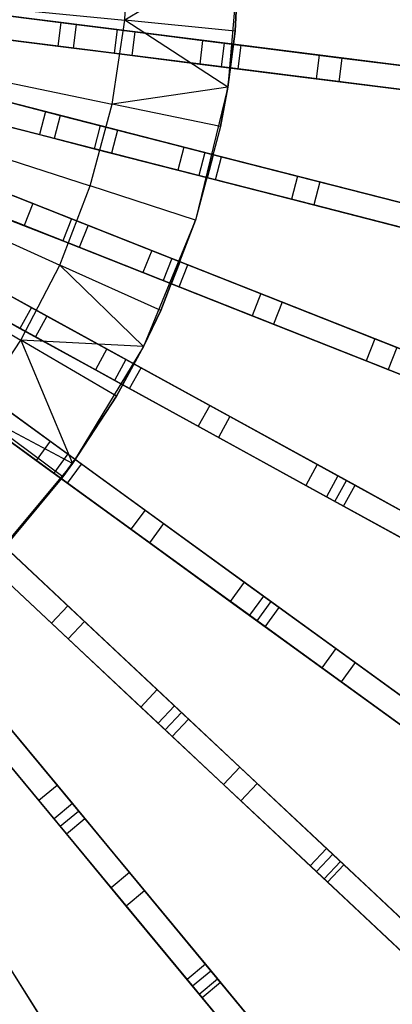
# Model space of a CAD drawing. Extents: x 0 to 27.3, y 0 to 27.3.
# Tile 81 of 117: x 19.3 to 22.4, y 4.7 to 13. Entities that reach past the tile are written whole.
import ezdxf

# ---------------------------------------------------------------- set-up
doc = ezdxf.new("R2010")
doc.units = 0
doc.header["$LTSCALE"] = 2.54
doc.layers.get('0').update_dxf_attribs({"color": 13, "linetype": 'CONTINUOUS'})

# ---------------------------------------------------------------- blocks, each defined once
blk = doc.blocks.new('SPUMPKIN_S_PM_STL_1')
at = {"color": 0}
for p, q in [((26.235, 13.133, 224.419), (26.2657, 13.8439, 224.419)), ((26.235, 13.133, 224.419), (26.2657, 13.8439, 224.419)), ((27.1943, 13.7154, 224.8963), (26.235, 13.133, 224.419)), ((27.1943, 13.7154, 224.8963), (26.235, 13.133, 224.419)), ((27.1943, 13.7154, 226.0963), (27.0978, 12.5712, 226.0963)), ((27.1943, 13.7154, 226.0963), (27.0978, 12.5712, 226.0963)), ((27.1943, 13.7154, 224.8963), (27.159, 13.0428, 224.8963)), ((27.159, 13.0428, 224.8963), (27.1943, 13.7154, 226.0963)), ((27.159, 13.0428, 224.8963), (27.1943, 13.7154, 226.0963)), ((27.1943, 13.7154, 224.8963), (27.159, 13.0428, 224.8963)), ((24.9519, 13.2081, 89.4156), (27.1423, 12.9314, 88.4743)), ((24.9519, 13.2081, 89.4156), (27.1423, 12.9314, 88.4743)), ((27.2099, 12.9228, 88.6638), (25.0069, 13.2011, 89.6082)), ((27.2099, 12.9228, 88.6638), (25.0069, 13.2011, 89.6082)), ((25.2325, 13.1726, 26.2975), (25.6979, 13.1138, 26.3921)), ((25.2325, 13.1726, 26.2975), (25.6979, 13.1138, 26.3921)), ((25.2521, 13.1702, 26.0984), (25.8249, 13.0978, 26.2218)), ((25.2521, 13.1702, 26.0984), (25.8249, 13.0978, 26.2218)), ((25.281, 13.2261, 224.0058), (26.235, 13.133, 224.419)), ((25.281, 13.2261, 224.0058), (26.235, 13.133, 224.419)), ((25.6979, 13.1138, 26.3921), (25.6729, 12.9154, 26.3921)), ((25.6979, 13.1138, 26.3921), (25.6729, 12.9154, 26.3921)), ((25.6979, 13.1138, 26.3921), (26.1693, 13.0543, 26.6194)), ((25.6979, 13.1138, 26.3921), (26.1693, 13.0543, 26.6194)), ((25.8249, 13.0978, 26.2218), (25.7999, 12.8994, 26.2218)), ((25.8249, 13.0978, 26.2218), (25.7999, 12.8994, 26.2218)), ((25.8249, 13.0978, 26.2218), (26.3176, 13.0356, 26.4849)), ((25.8249, 13.0978, 26.2218), (26.3176, 13.0356, 26.4849)), ((26.1276, 12.4295, 224.419), (26.235, 13.133, 224.419)), ((26.1276, 12.4295, 224.419), (26.235, 13.133, 224.419)), ((27.159, 13.0428, 224.8963), (26.235, 13.133, 224.419)), ((27.159, 13.0428, 224.8963), (26.235, 13.133, 224.419)), ((27.0978, 12.5712, 224.8963), (26.235, 13.133, 224.419)), ((27.0978, 12.5712, 224.8963), (26.235, 13.133, 224.419)), ((27.1172, 12.733, 88.4743), (24.9269, 13.0097, 89.4156)), ((27.1172, 12.733, 88.4743), (24.9269, 13.0097, 89.4156)), ((27.1849, 12.7244, 88.6638), (24.9818, 13.0027, 89.6082)), ((27.1849, 12.7244, 88.6638), (24.9818, 13.0027, 89.6082)), ((26.1693, 13.0543, 26.6194), (26.1443, 12.8559, 26.6194)), ((26.1693, 13.0543, 26.6194), (26.1443, 12.8559, 26.6194)), ((26.1693, 13.0543, 26.6194), (26.8872, 12.9636, 27.6341)), ((26.1693, 13.0543, 26.6194), (26.8872, 12.9636, 27.6341)), ((26.3176, 13.0356, 26.4849), (26.2925, 12.8371, 26.4849)), ((26.3176, 13.0356, 26.4849), (26.2925, 12.8371, 26.4849)), ((26.3176, 13.0356, 26.4849), (27.0687, 12.9407, 27.5513)), ((26.3176, 13.0356, 26.4849), (27.0687, 12.9407, 27.5513)), ((27.159, 13.0428, 224.8963), (27.0978, 12.5712, 224.8963)), ((27.0978, 12.5712, 226.0963), (27.159, 13.0428, 224.8963)), ((27.159, 13.0428, 224.8963), (27.0978, 12.5712, 224.8963)), ((27.0978, 12.5712, 226.0963), (27.159, 13.0428, 224.8963)), ((25.2074, 12.9742, 26.2975), (25.6729, 12.9154, 26.3921)), ((25.2074, 12.9742, 26.2975), (25.6729, 12.9154, 26.3921)), ((25.7999, 12.8994, 26.2218), (25.2271, 12.9717, 26.0984)), ((25.7999, 12.8994, 26.2218), (25.2271, 12.9717, 26.0984)), ((25.6729, 12.9154, 26.3921), (26.1443, 12.8559, 26.6194)), ((25.6729, 12.9154, 26.3921), (26.1443, 12.8559, 26.6194)), ((26.2925, 12.8371, 26.4849), (25.7999, 12.8994, 26.2218)), ((26.2925, 12.8371, 26.4849), (25.7999, 12.8994, 26.2218)), ((26.8872, 12.9636, 27.6341), (26.8622, 12.7652, 27.6341)), ((26.8872, 12.9636, 27.6341), (26.8622, 12.7652, 27.6341)), ((26.8872, 12.9636, 27.6341), (27.8638, 12.8402, 29.7898)), ((26.8872, 12.9636, 27.6341), (27.8638, 12.8402, 29.7898)), ((27.0687, 12.9407, 27.5513), (27.0436, 12.7423, 27.5513)), ((27.0687, 12.9407, 27.5513), (27.0436, 12.7423, 27.5513)), ((27.0687, 12.9407, 27.5513), (28.0557, 12.816, 29.7355)), ((27.0687, 12.9407, 27.5513), (28.0557, 12.816, 29.7355)), ((27.1172, 12.733, 88.4743), (27.1423, 12.9314, 88.4743)), ((27.1172, 12.733, 88.4743), (27.1423, 12.9314, 88.4743)), ((27.1423, 12.9314, 88.4743), (29.1602, 12.6765, 87.3088)), ((27.1423, 12.9314, 88.4743), (29.1602, 12.6765, 87.3088)), ((27.1849, 12.7244, 88.6638), (27.2099, 12.9228, 88.6638)), ((27.1849, 12.7244, 88.6638), (27.2099, 12.9228, 88.6638)), ((29.2419, 12.6661, 87.4939), (27.2099, 12.9228, 88.6638)), ((29.2419, 12.6661, 87.4939), (27.2099, 12.9228, 88.6638)), ((26.1443, 12.8559, 26.6194), (26.8622, 12.7652, 27.6341)), ((26.1443, 12.8559, 26.6194), (26.8622, 12.7652, 27.6341)), ((27.0436, 12.7423, 27.5513), (26.2925, 12.8371, 26.4849)), ((27.0436, 12.7423, 27.5513), (26.2925, 12.8371, 26.4849)), ((27.8638, 12.8402, 29.7898), (27.8388, 12.6418, 29.7898)), ((27.8638, 12.8402, 29.7898), (27.8388, 12.6418, 29.7898)), ((27.8638, 12.8402, 29.7898), (28.8852, 12.7112, 32.9326)), ((27.8638, 12.8402, 29.7898), (28.8852, 12.7112, 32.9326)), ((28.0557, 12.816, 29.7355), (28.0306, 12.6176, 29.7355)), ((28.0557, 12.816, 29.7355), (28.0306, 12.6176, 29.7355)), ((28.0557, 12.816, 29.7355), (29.0821, 12.6863, 32.9)), ((28.0557, 12.816, 29.7355), (29.0821, 12.6863, 32.9)), ((26.8622, 12.7652, 27.6341), (27.8388, 12.6418, 29.7898)), ((26.8622, 12.7652, 27.6341), (27.8388, 12.6418, 29.7898)), ((28.0306, 12.6176, 29.7355), (27.0436, 12.7423, 27.5513)), ((28.0306, 12.6176, 29.7355), (27.0436, 12.7423, 27.5513)), ((29.1351, 12.478, 87.3088), (27.1172, 12.733, 88.4743)), ((29.1351, 12.478, 87.3088), (27.1172, 12.733, 88.4743)), ((29.2169, 12.4677, 87.4939), (27.1849, 12.7244, 88.6638)), ((29.2169, 12.4677, 87.4939), (27.1849, 12.7244, 88.6638)), ((25.1892, 12.6253, 224.0058), (26.1276, 12.4295, 224.419)), ((25.1892, 12.6253, 224.0058), (26.1276, 12.4295, 224.419)), ((27.0978, 12.5712, 224.8963), (26.1276, 12.4295, 224.419)), ((27.0978, 12.5712, 224.8963), (26.1276, 12.4295, 224.419)), ((27.0978, 12.5712, 226.0963), (26.8278, 11.4551, 226.0963)), ((27.0978, 12.5712, 226.0963), (26.8278, 11.4551, 226.0963)), ((27.0978, 12.5712, 224.8963), (27.0364, 12.24, 224.8963)), ((27.0364, 12.24, 224.8963), (27.0978, 12.5712, 226.0963)), ((27.0364, 12.24, 224.8963), (27.0978, 12.5712, 226.0963)), ((27.0978, 12.5712, 224.8963), (27.0364, 12.24, 224.8963)), ((27.0978, 12.5712, 224.8963), (27.0978, 12.5712, 226.0963)), ((27.0978, 12.5712, 224.8963), (27.0978, 12.5712, 226.0963)), ((27.8388, 12.6418, 29.7898), (28.8601, 12.5128, 32.9326)), ((27.8388, 12.6418, 29.7898), (28.8601, 12.5128, 32.9326)), ((29.0571, 12.4879, 32.9), (28.0306, 12.6176, 29.7355)), ((29.0571, 12.4879, 32.9), (28.0306, 12.6176, 29.7355)), ((24.84, 12.5536, 89.4155), (26.9785, 12.0045, 88.4742)), ((24.84, 12.5536, 89.4155), (26.9785, 12.0045, 88.4742)), ((27.0445, 11.9875, 88.6637), (24.8937, 12.5398, 89.6082)), ((27.0445, 11.9875, 88.6637), (24.8937, 12.5398, 89.6082)), ((25.1138, 12.4833, 26.2975), (25.5675, 12.3668, 26.3919)), ((25.1138, 12.4833, 26.2975), (25.5675, 12.3668, 26.3919)), ((25.1329, 12.4783, 26.0984), (25.6916, 12.3349, 26.2216)), ((25.1329, 12.4783, 26.0984), (25.6916, 12.3349, 26.2216)), ((25.9448, 11.7419, 224.419), (26.1276, 12.4295, 224.419)), ((25.9448, 11.7419, 224.419), (26.1276, 12.4295, 224.419)), ((27.0364, 12.24, 224.8963), (26.1276, 12.4295, 224.419)), ((27.0364, 12.24, 224.8963), (26.1276, 12.4295, 224.419)), ((26.9288, 11.8108, 88.4742), (24.7903, 12.3598, 89.4155)), ((26.9288, 11.8108, 88.4742), (24.7903, 12.3598, 89.4155)), ((26.9948, 11.7938, 88.6637), (24.8439, 12.3461, 89.6082)), ((26.9948, 11.7938, 88.6637), (24.8439, 12.3461, 89.6082)), ((25.5675, 12.3668, 26.3919), (25.5177, 12.1731, 26.3919)), ((25.5675, 12.3668, 26.3919), (25.5177, 12.1731, 26.3919)), ((25.5675, 12.3668, 26.3919), (26.0281, 12.2485, 26.6191)), ((25.5675, 12.3668, 26.3919), (26.0281, 12.2485, 26.6191)), ((25.6916, 12.3349, 26.2216), (25.6419, 12.1412, 26.2216)), ((25.6916, 12.3349, 26.2216), (25.6419, 12.1412, 26.2216)), ((25.6916, 12.3349, 26.2216), (26.1728, 12.2114, 26.4845)), ((25.6916, 12.3349, 26.2216), (26.1728, 12.2114, 26.4845)), ((25.064, 12.2896, 26.2975), (25.5177, 12.1731, 26.3919)), ((25.064, 12.2896, 26.2975), (25.5177, 12.1731, 26.3919)), ((25.6419, 12.1412, 26.2216), (25.0832, 12.2846, 26.0984)), ((25.6419, 12.1412, 26.2216), (25.0832, 12.2846, 26.0984)), ((26.0281, 12.2485, 26.6191), (25.9784, 12.0548, 26.6191)), ((26.0281, 12.2485, 26.6191), (25.9784, 12.0548, 26.6191)), ((26.0281, 12.2485, 26.6191), (26.7288, 12.0686, 27.6333)), ((26.0281, 12.2485, 26.6191), (26.7288, 12.0686, 27.6333)), ((27.0364, 12.24, 224.8963), (26.8278, 11.4551, 224.8963)), ((27.0364, 12.24, 224.8963), (26.8278, 11.4551, 224.8963)), ((27.0364, 12.24, 224.8963), (26.8278, 11.4551, 226.0963)), ((27.0364, 12.24, 224.8963), (26.8278, 11.4551, 226.0963)), ((25.5177, 12.1731, 26.3919), (25.9784, 12.0548, 26.6191)), ((25.5177, 12.1731, 26.3919), (25.9784, 12.0548, 26.6191)), ((26.1728, 12.2114, 26.4845), (26.123, 12.0176, 26.4845)), ((26.1728, 12.2114, 26.4845), (26.123, 12.0176, 26.4845)), ((26.1728, 12.2114, 26.4845), (26.9059, 12.0231, 27.5505)), ((26.1728, 12.2114, 26.4845), (26.9059, 12.0231, 27.5505)), ((26.123, 12.0176, 26.4845), (25.6419, 12.1412, 26.2216)), ((26.123, 12.0176, 26.4845), (25.6419, 12.1412, 26.2216)), ((25.0331, 12.0379, 224.0058), (25.9448, 11.7419, 224.419)), ((25.0331, 12.0379, 224.0058), (25.9448, 11.7419, 224.419)), ((25.9784, 12.0548, 26.6191), (26.6791, 11.8749, 27.6333)), ((25.9784, 12.0548, 26.6191), (26.6791, 11.8749, 27.6333)), ((26.8562, 11.8294, 27.5505), (26.123, 12.0176, 26.4845)), ((26.8562, 11.8294, 27.5505), (26.123, 12.0176, 26.4845)), ((26.7288, 12.0686, 27.6333), (26.6791, 11.8749, 27.6333)), ((26.7288, 12.0686, 27.6333), (26.6791, 11.8749, 27.6333)), ((26.7288, 12.0686, 27.6333), (27.6823, 11.8238, 29.7887)), ((26.7288, 12.0686, 27.6333), (27.6823, 11.8238, 29.7887)), ((26.9059, 12.0231, 27.5505), (26.8562, 11.8294, 27.5505)), ((26.9059, 12.0231, 27.5505), (26.8562, 11.8294, 27.5505)), ((26.9059, 12.0231, 27.5505), (27.8696, 11.7757, 29.7343)), ((26.9059, 12.0231, 27.5505), (27.8696, 11.7757, 29.7343)), ((26.9288, 11.8108, 88.4742), (26.9785, 12.0045, 88.4742)), ((26.9288, 11.8108, 88.4742), (26.9785, 12.0045, 88.4742)), ((26.9785, 12.0045, 88.4742), (28.9486, 11.4986, 87.3086)), ((26.9785, 12.0045, 88.4742), (28.9486, 11.4986, 87.3086)), ((24.6469, 11.9182, 89.4155), (26.6998, 11.1054, 88.4741)), ((24.6469, 11.9182, 89.4155), (26.6998, 11.1054, 88.4741)), ((26.9948, 11.7938, 88.6637), (27.0445, 11.9875, 88.6637)), ((26.9948, 11.7938, 88.6637), (27.0445, 11.9875, 88.6637)), ((29.0284, 11.4782, 87.4937), (27.0445, 11.9875, 88.6637)), ((29.0284, 11.4782, 87.4937), (27.0445, 11.9875, 88.6637)), ((26.7632, 11.0803, 88.6636), (24.6984, 11.8978, 89.6081)), ((26.7632, 11.0803, 88.6636), (24.6984, 11.8978, 89.6081)), ((26.6791, 11.8749, 27.6333), (27.6325, 11.6301, 29.7887)), ((26.6791, 11.8749, 27.6333), (27.6325, 11.6301, 29.7887)), ((27.8198, 11.582, 29.7343), (26.8562, 11.8294, 27.5505)), ((27.8198, 11.582, 29.7343), (26.8562, 11.8294, 27.5505)), ((27.6823, 11.8238, 29.7887), (27.6325, 11.6301, 29.7887)), ((27.6823, 11.8238, 29.7887), (27.6325, 11.6301, 29.7887)), ((27.6823, 11.8238, 29.7887), (28.6795, 11.5678, 32.9312)), ((27.6823, 11.8238, 29.7887), (28.6795, 11.5678, 32.9312)), ((24.928, 11.8069, 26.0984), (25.4638, 11.5948, 26.2214)), ((24.928, 11.8069, 26.0984), (25.4638, 11.5948, 26.2214)), ((25.6887, 11.078, 224.419), (25.9448, 11.7419, 224.419)), ((25.6887, 11.078, 224.419), (25.9448, 11.7419, 224.419)), ((26.8278, 11.4551, 224.8963), (25.9448, 11.7419, 224.419)), ((26.8278, 11.4551, 224.8963), (25.9448, 11.7419, 224.419)), ((28.8989, 11.3049, 87.3086), (26.9288, 11.8108, 88.4742)), ((28.8989, 11.3049, 87.3086), (26.9288, 11.8108, 88.4742)), ((28.9787, 11.2844, 87.4937), (26.9948, 11.7938, 88.6637)), ((28.9787, 11.2844, 87.4937), (26.9948, 11.7938, 88.6637)), ((27.8696, 11.7757, 29.7343), (27.8198, 11.582, 29.7343)), ((27.8696, 11.7757, 29.7343), (27.8198, 11.582, 29.7343)), ((27.8696, 11.7757, 29.7343), (28.8717, 11.5184, 32.8986)), ((27.8696, 11.7757, 29.7343), (28.8717, 11.5184, 32.8986)), ((26.6262, 10.9194, 88.4741), (24.5733, 11.7323, 89.4155)), ((26.6262, 10.9194, 88.4741), (24.5733, 11.7323, 89.4155)), ((26.6896, 10.8944, 88.6636), (24.6248, 11.7119, 89.6081)), ((26.6896, 10.8944, 88.6636), (24.6248, 11.7119, 89.6081)), ((25.3902, 11.4088, 26.2214), (24.8544, 11.621, 26.0984)), ((25.3902, 11.4088, 26.2214), (24.8544, 11.621, 26.0984)), ((25.3445, 11.642, 26.3917), (25.787, 11.4668, 26.6189)), ((25.3445, 11.642, 26.3917), (25.787, 11.4668, 26.6189)), ((25.4638, 11.5948, 26.2214), (25.3902, 11.4088, 26.2214)), ((25.4638, 11.5948, 26.2214), (25.3902, 11.4088, 26.2214)), ((25.4638, 11.5948, 26.2214), (25.9259, 11.4118, 26.4843)), ((25.4638, 11.5948, 26.2214), (25.9259, 11.4118, 26.4843)), ((27.6325, 11.6301, 29.7887), (28.6297, 11.374, 32.9312)), ((27.6325, 11.6301, 29.7887), (28.6297, 11.374, 32.9312)), ((28.822, 11.3247, 32.8986), (27.8198, 11.582, 29.7343)), ((28.822, 11.3247, 32.8986), (27.8198, 11.582, 29.7343)), ((24.8144, 11.4709, 224.0058), (25.6887, 11.078, 224.419)), ((24.8144, 11.4709, 224.0058), (25.6887, 11.078, 224.419)), ((25.2709, 11.456, 26.3917), (25.7134, 11.2808, 26.6189)), ((25.2709, 11.456, 26.3917), (25.7134, 11.2808, 26.6189)), ((25.787, 11.4668, 26.6189), (25.7134, 11.2808, 26.6189)), ((25.787, 11.4668, 26.6189), (25.7134, 11.2808, 26.6189)), ((25.787, 11.4668, 26.6189), (26.4596, 11.2005, 27.6326)), ((25.787, 11.4668, 26.6189), (26.4596, 11.2005, 27.6326)), ((25.9259, 11.4118, 26.4843), (25.8523, 11.2259, 26.4843)), ((25.9259, 11.4118, 26.4843), (25.8523, 11.2259, 26.4843)), ((25.9259, 11.4118, 26.4843), (26.6296, 11.1332, 27.5498)), ((25.9259, 11.4118, 26.4843), (26.6296, 11.1332, 27.5498)), ((26.8278, 11.4551, 226.0963), (26.3906, 10.3934, 226.0963)), ((26.8278, 11.4551, 226.0963), (26.3906, 10.3934, 226.0963)), ((26.8278, 11.4551, 224.8963), (26.5356, 10.6975, 224.8963)), ((26.5356, 10.6975, 224.8963), (26.8278, 11.4551, 226.0963)), ((26.8278, 11.4551, 224.8963), (26.5356, 10.6975, 224.8963)), ((26.5356, 10.6975, 224.8963), (26.8278, 11.4551, 226.0963)), ((26.8278, 11.4551, 224.8963), (26.8278, 11.4551, 226.0963)), ((26.8278, 11.4551, 224.8963), (26.8278, 11.4551, 226.0963)), ((25.8523, 11.2259, 26.4843), (25.3902, 11.4088, 26.2214)), ((25.8523, 11.2259, 26.4843), (25.3902, 11.4088, 26.2214)), ((24.3757, 11.3121, 89.4154), (26.3106, 10.2483, 88.474)), ((24.3757, 11.3121, 89.4154), (26.3106, 10.2483, 88.474)), ((26.3703, 10.2155, 88.6635), (24.4242, 11.2854, 89.6081)), ((26.3703, 10.2155, 88.6635), (24.4242, 11.2854, 89.6081)), ((25.7134, 11.2808, 26.6189), (26.3859, 11.0146, 27.6326)), ((25.7134, 11.2808, 26.6189), (26.3859, 11.0146, 27.6326)), ((26.556, 10.9473, 27.5498), (25.8523, 11.2259, 26.4843)), ((26.556, 10.9473, 27.5498), (25.8523, 11.2259, 26.4843)), ((26.4596, 11.2005, 27.6326), (26.3859, 11.0146, 27.6326)), ((26.4596, 11.2005, 27.6326), (26.3859, 11.0146, 27.6326)), ((26.4596, 11.2005, 27.6326), (27.3748, 10.8382, 29.7876)), ((26.4596, 11.2005, 27.6326), (27.3748, 10.8382, 29.7876)), ((26.2142, 10.0731, 88.474), (24.2793, 11.1368, 89.4154)), ((26.2142, 10.0731, 88.474), (24.2793, 11.1368, 89.4154)), ((26.274, 10.0402, 88.6635), (24.3279, 11.1101, 89.6081)), ((26.274, 10.0402, 88.6635), (24.3279, 11.1101, 89.6081)), ((26.6296, 11.1332, 27.5498), (26.556, 10.9473, 27.5498)), ((26.6296, 11.1332, 27.5498), (26.556, 10.9473, 27.5498)), ((26.6262, 10.9194, 88.4741), (26.6998, 11.1054, 88.4741)), ((26.6262, 10.9194, 88.4741), (26.6998, 11.1054, 88.4741)), ((26.6296, 11.1332, 27.5498), (27.5546, 10.767, 29.7332)), ((26.6296, 11.1332, 27.5498), (27.5546, 10.767, 29.7332)), ((26.6896, 10.8944, 88.6636), (26.7632, 11.0803, 88.6636)), ((26.6896, 10.8944, 88.6636), (26.7632, 11.0803, 88.6636)), ((26.6998, 11.1054, 88.4741), (28.5911, 10.3566, 87.3084)), ((26.6998, 11.1054, 88.4741), (28.5911, 10.3566, 87.3084)), ((28.6676, 10.3263, 87.4935), (26.7632, 11.0803, 88.6636)), ((28.6676, 10.3263, 87.4935), (26.7632, 11.0803, 88.6636)), ((25.3624, 10.4457, 224.419), (25.6887, 11.078, 224.419)), ((25.3624, 10.4457, 224.419), (25.6887, 11.078, 224.419)), ((26.5356, 10.6975, 224.8963), (25.6887, 11.078, 224.419)), ((26.5356, 10.6975, 224.8963), (25.6887, 11.078, 224.419)), ((26.3906, 10.3934, 224.8963), (25.6887, 11.078, 224.419)), ((26.3906, 10.3934, 224.8963), (25.6887, 11.078, 224.419)), ((26.3859, 11.0146, 27.6326), (27.3012, 10.6522, 29.7876)), ((26.3859, 11.0146, 27.6326), (27.3012, 10.6522, 29.7876)), ((24.5356, 10.9308, 224.0058), (25.3624, 10.4457, 224.419)), ((24.5356, 10.9308, 224.0058), (25.3624, 10.4457, 224.419)), ((25.0327, 10.9509, 26.3916), (25.45, 10.7215, 26.6187)), ((25.0327, 10.9509, 26.3916), (25.45, 10.7215, 26.6187)), ((27.481, 10.581, 29.7332), (26.556, 10.9473, 27.5498)), ((27.481, 10.581, 29.7332), (26.556, 10.9473, 27.5498)), ((28.5174, 10.1707, 87.3084), (26.6262, 10.9194, 88.4741)), ((28.5174, 10.1707, 87.3084), (26.6262, 10.9194, 88.4741)), ((25.1451, 10.889, 26.2213), (25.5808, 10.6495, 26.484)), ((25.1451, 10.889, 26.2213), (25.5808, 10.6495, 26.484)), ((28.594, 10.1403, 87.4935), (26.6896, 10.8944, 88.6636)), ((28.594, 10.1403, 87.4935), (26.6896, 10.8944, 88.6636)), ((27.3748, 10.8382, 29.7876), (27.3012, 10.6522, 29.7876)), ((27.3748, 10.8382, 29.7876), (27.3012, 10.6522, 29.7876)), ((27.3748, 10.8382, 29.7876), (28.3321, 10.4591, 32.93)), ((27.3748, 10.8382, 29.7876), (28.3321, 10.4591, 32.93)), ((24.9363, 10.7756, 26.3916), (25.3536, 10.5462, 26.6187)), ((24.9363, 10.7756, 26.3916), (25.3536, 10.5462, 26.6187)), ((27.5546, 10.767, 29.7332), (27.481, 10.581, 29.7332)), ((27.5546, 10.767, 29.7332), (27.481, 10.581, 29.7332)), ((27.5546, 10.767, 29.7332), (28.5167, 10.3861, 32.8974)), ((27.5546, 10.767, 29.7332), (28.5167, 10.3861, 32.8974)), ((24.0306, 10.7447, 89.4154), (25.8169, 9.4468, 88.474)), ((24.0306, 10.7447, 89.4154), (25.8169, 9.4468, 88.474)), ((25.8721, 9.4068, 88.6635), (24.0754, 10.7121, 89.6081)), ((25.8721, 9.4068, 88.6635), (24.0754, 10.7121, 89.6081)), ((25.4844, 10.4743, 26.484), (25.0488, 10.7138, 26.2213)), ((25.4844, 10.4743, 26.484), (25.0488, 10.7138, 26.2213)), ((25.45, 10.7215, 26.6187), (25.3536, 10.5462, 26.6187)), ((25.45, 10.7215, 26.6187), (25.3536, 10.5462, 26.6187)), ((25.45, 10.7215, 26.6187), (26.0837, 10.3731, 27.632)), ((25.45, 10.7215, 26.6187), (26.0837, 10.3731, 27.632)), ((26.5356, 10.6975, 224.8963), (26.3906, 10.3934, 224.8963)), ((26.3906, 10.3934, 226.0963), (26.5356, 10.6975, 224.8963)), ((26.5356, 10.6975, 224.8963), (26.3906, 10.3934, 224.8963)), ((26.3906, 10.3934, 226.0963), (26.5356, 10.6975, 224.8963)), ((25.6994, 9.285, 88.474), (23.913, 10.5829, 89.4154)), ((25.6994, 9.285, 88.474), (23.913, 10.5829, 89.4154)), ((25.5808, 10.6495, 26.484), (25.4844, 10.4743, 26.484)), ((25.5808, 10.6495, 26.484), (25.4844, 10.4743, 26.484)), ((25.5808, 10.6495, 26.484), (26.244, 10.285, 27.5492)), ((25.5808, 10.6495, 26.484), (26.244, 10.285, 27.5492)), ((27.3012, 10.6522, 29.7876), (28.2585, 10.2732, 32.93)), ((27.3012, 10.6522, 29.7876), (28.2585, 10.2732, 32.93)), ((25.7545, 9.245, 88.6635), (23.9578, 10.5503, 89.6081)), ((25.7545, 9.245, 88.6635), (23.9578, 10.5503, 89.6081)), ((25.3536, 10.5462, 26.6187), (25.9874, 10.1978, 27.632)), ((25.3536, 10.5462, 26.6187), (25.9874, 10.1978, 27.632)), ((28.443, 10.2001, 32.8974), (27.481, 10.581, 29.7332)), ((28.443, 10.2001, 32.8974), (27.481, 10.581, 29.7332)), ((24.9696, 9.8524, 224.419), (25.3624, 10.4457, 224.419)), ((24.9696, 9.8524, 224.419), (25.3624, 10.4457, 224.419)), ((25.3624, 10.4457, 224.419), (25.7965, 9.4108, 224.8963)), ((26.3906, 10.3934, 224.8963), (25.3624, 10.4457, 224.419)), ((26.3906, 10.3934, 224.8963), (25.3624, 10.4457, 224.419)), ((26.1631, 9.9758, 224.8963), (25.3624, 10.4457, 224.419)), ((26.1631, 9.9758, 224.8963), (25.3624, 10.4457, 224.419)), ((25.3624, 10.4457, 224.419), (25.7965, 9.4108, 224.8963)), ((26.1476, 10.1097, 27.5492), (25.4844, 10.4743, 26.484)), ((26.1476, 10.1097, 27.5492), (25.4844, 10.4743, 26.484)), ((28.3321, 10.4591, 32.93), (28.2585, 10.2732, 32.93)), ((28.3321, 10.4591, 32.93), (28.2585, 10.2732, 32.93)), ((28.3321, 10.4591, 32.93), (29.2148, 10.1097, 36.943)), ((28.3321, 10.4591, 32.93), (29.2148, 10.1097, 36.943)), ((26.3906, 10.3934, 226.0963), (25.7965, 9.4108, 226.0963)), ((26.3906, 10.3934, 226.0963), (25.7965, 9.4108, 226.0963)), ((26.0837, 10.3731, 27.632), (25.9874, 10.1978, 27.632)), ((26.0837, 10.3731, 27.632), (25.9874, 10.1978, 27.632)), ((26.0837, 10.3731, 27.632), (26.9463, 9.8988, 29.7868)), ((26.0837, 10.3731, 27.632), (26.9463, 9.8988, 29.7868)), ((26.3906, 10.3934, 224.8963), (26.1631, 9.9758, 224.8963)), ((26.1631, 9.9758, 224.8963), (26.3906, 10.3934, 226.0963)), ((26.1631, 9.9758, 224.8963), (26.3906, 10.3934, 226.0963)), ((26.3906, 10.3934, 224.8963), (26.1631, 9.9758, 224.8963)), ((26.3906, 10.3934, 224.8963), (26.3906, 10.3934, 226.0963)), ((26.3906, 10.3934, 224.8963), (26.3906, 10.3934, 226.0963)), ((28.5167, 10.3861, 32.8974), (28.443, 10.2001, 32.8974)), ((28.5167, 10.3861, 32.8974), (28.443, 10.2001, 32.8974)), ((26.244, 10.285, 27.5492), (26.1476, 10.1097, 27.5492)), ((26.244, 10.285, 27.5492), (26.1476, 10.1097, 27.5492)), ((26.244, 10.285, 27.5492), (27.1158, 9.8057, 29.7324)), ((26.244, 10.285, 27.5492), (27.1158, 9.8057, 29.7324)), ((28.2585, 10.2732, 32.93), (29.1412, 9.9237, 36.943)), ((28.2585, 10.2732, 32.93), (29.1412, 9.9237, 36.943)), ((25.9874, 10.1978, 27.632), (26.85, 9.7236, 29.7868)), ((25.9874, 10.1978, 27.632), (26.85, 9.7236, 29.7868)), ((26.2142, 10.0731, 88.474), (26.3106, 10.2483, 88.474)), ((26.2142, 10.0731, 88.474), (26.3106, 10.2483, 88.474)), ((26.274, 10.0402, 88.6635), (26.3703, 10.2155, 88.6635)), ((26.274, 10.0402, 88.6635), (26.3703, 10.2155, 88.6635)), ((26.3106, 10.2483, 88.474), (28.0931, 9.2684, 87.3082)), ((26.3106, 10.2483, 88.474), (28.0931, 9.2684, 87.3082)), ((28.1653, 9.2287, 87.4934), (26.3703, 10.2155, 88.6635)), ((28.1653, 9.2287, 87.4934), (26.3703, 10.2155, 88.6635)), ((29.327, 9.8501, 36.9227), (28.443, 10.2001, 32.8974)), ((29.327, 9.8501, 36.9227), (28.443, 10.2001, 32.8974)), ((27.0194, 9.6304, 29.7324), (26.1476, 10.1097, 27.5492)), ((27.0194, 9.6304, 29.7324), (26.1476, 10.1097, 27.5492)), ((25.0222, 10.0242, 26.6186), (25.6072, 9.5992, 27.6317)), ((25.0222, 10.0242, 26.6186), (25.6072, 9.5992, 27.6317)), ((27.9968, 9.0931, 87.3082), (26.2142, 10.0731, 88.474)), ((27.9968, 9.0931, 87.3082), (26.2142, 10.0731, 88.474)), ((28.0689, 9.0534, 87.4934), (26.274, 10.0402, 88.6635)), ((28.0689, 9.0534, 87.4934), (26.274, 10.0402, 88.6635)), ((25.143, 9.9365, 26.4839), (25.7552, 9.4917, 27.5488)), ((25.143, 9.9365, 26.4839), (25.7552, 9.4917, 27.5488)), ((26.1631, 9.9758, 224.8963), (25.7965, 9.4108, 224.8963)), ((25.7965, 9.4108, 226.0963), (26.1631, 9.9758, 224.8963)), ((26.1631, 9.9758, 224.8963), (25.7965, 9.4108, 224.8963)), ((25.7965, 9.4108, 226.0963), (26.1631, 9.9758, 224.8963)), ((24.9046, 9.8624, 26.6186), (25.4897, 9.4374, 27.6317)), ((24.9046, 9.8624, 26.6186), (25.4897, 9.4374, 27.6317)), ((25.7965, 9.4108, 224.8963), (24.9696, 9.8524, 224.419)), ((25.7148, 9.2987, 224.8963), (24.9696, 9.8524, 224.419)), ((25.7965, 9.4108, 224.8963), (24.9696, 9.8524, 224.419)), ((25.7148, 9.2987, 224.8963), (24.9696, 9.8524, 224.419)), ((26.9463, 9.8988, 29.7868), (26.85, 9.7236, 29.7868)), ((26.9463, 9.8988, 29.7868), (26.85, 9.7236, 29.7868)), ((26.9463, 9.8988, 29.7868), (27.8486, 9.4028, 32.929)), ((26.9463, 9.8988, 29.7868), (27.8486, 9.4028, 32.929)), ((25.6376, 9.3299, 27.5488), (25.0254, 9.7747, 26.4839)), ((25.6376, 9.3299, 27.5488), (25.0254, 9.7747, 26.4839)), ((27.1158, 9.8057, 29.7324), (27.0194, 9.6304, 29.7324)), ((27.1158, 9.8057, 29.7324), (27.0194, 9.6304, 29.7324)), ((27.1158, 9.8057, 29.7324), (28.0226, 9.3072, 32.8964)), ((27.1158, 9.8057, 29.7324), (28.0226, 9.3072, 32.8964)), ((26.85, 9.7236, 29.7868), (27.7523, 9.2275, 32.929)), ((26.85, 9.7236, 29.7868), (27.7523, 9.2275, 32.929)), ((25.6072, 9.5992, 27.6317), (25.4897, 9.4374, 27.6317)), ((25.6072, 9.5992, 27.6317), (25.4897, 9.4374, 27.6317)), ((25.6072, 9.5992, 27.6317), (26.4036, 9.0206, 29.7863)), ((25.6072, 9.5992, 27.6317), (26.4036, 9.0206, 29.7863)), ((27.9262, 9.1319, 32.8964), (27.0194, 9.6304, 29.7324)), ((27.9262, 9.1319, 32.8964), (27.0194, 9.6304, 29.7324)), ((25.4897, 9.4374, 27.6317), (26.286, 8.8588, 29.7863)), ((25.4897, 9.4374, 27.6317), (26.286, 8.8588, 29.7863)), ((25.7552, 9.4917, 27.5488), (25.6376, 9.3299, 27.5488)), ((25.7552, 9.4917, 27.5488), (25.6376, 9.3299, 27.5488)), ((25.6994, 9.285, 88.474), (25.8169, 9.4468, 88.474)), ((25.6994, 9.285, 88.474), (25.8169, 9.4468, 88.474)), ((25.7552, 9.4917, 27.5488), (26.56, 8.9069, 29.7319)), ((25.7552, 9.4917, 27.5488), (26.56, 8.9069, 29.7319)), ((25.8169, 9.4468, 88.474), (27.4626, 8.2512, 87.3081)), ((25.8169, 9.4468, 88.474), (27.4626, 8.2512, 87.3081)), ((25.7965, 9.4108, 226.0963), (25.0593, 8.5304, 226.0963)), ((25.7965, 9.4108, 226.0963), (25.0593, 8.5304, 226.0963)), ((25.7965, 9.4108, 224.8963), (25.7148, 9.2987, 224.8963)), ((25.7148, 9.2987, 224.8963), (25.7965, 9.4108, 226.0963)), ((25.7148, 9.2987, 224.8963), (25.7965, 9.4108, 226.0963)), ((25.7965, 9.4108, 224.8963), (25.7148, 9.2987, 224.8963)), ((25.7545, 9.245, 88.6635), (25.8721, 9.4068, 88.6635)), ((25.7545, 9.245, 88.6635), (25.8721, 9.4068, 88.6635)), ((25.7965, 9.4108, 224.8963), (25.7965, 9.4108, 226.0963)), ((25.7965, 9.4108, 224.8963), (25.7965, 9.4108, 226.0963)), ((27.5293, 8.2028, 87.4933), (25.8721, 9.4068, 88.6635)), ((27.5293, 8.2028, 87.4933), (25.8721, 9.4068, 88.6635)), ((27.8486, 9.4028, 32.929), (27.7523, 9.2275, 32.929)), ((27.8486, 9.4028, 32.929), (27.7523, 9.2275, 32.929)), ((27.8486, 9.4028, 32.929), (28.6806, 8.9454, 36.942)), ((27.8486, 9.4028, 32.929), (28.6806, 8.9454, 36.942)), ((25.7148, 9.2987, 224.8963), (25.0593, 8.5304, 226.0963)), ((25.7148, 9.2987, 224.8963), (25.0593, 8.5304, 226.0963)), ((25.7148, 9.2987, 224.8963), (25.1959, 8.674, 224.8963)), ((25.7148, 9.2987, 224.8963), (25.1959, 8.674, 224.8963)), ((26.4425, 8.7451, 29.7319), (25.6376, 9.3299, 27.5488)), ((26.4425, 8.7451, 29.7319), (25.6376, 9.3299, 27.5488)), ((27.3451, 8.0894, 87.3081), (25.6994, 9.285, 88.474)), ((27.3451, 8.0894, 87.3081), (25.6994, 9.285, 88.474)), ((28.0226, 9.3072, 32.8964), (27.9262, 9.1319, 32.8964)), ((28.0226, 9.3072, 32.8964), (27.9262, 9.1319, 32.8964)), ((27.9968, 9.0931, 87.3082), (28.0931, 9.2684, 87.3082)), ((27.9968, 9.0931, 87.3082), (28.0931, 9.2684, 87.3082)), ((28.0226, 9.3072, 32.8964), (28.8558, 8.8491, 36.9217)), ((28.0226, 9.3072, 32.8964), (28.8558, 8.8491, 36.9217)), ((28.0931, 9.2684, 87.3082), (29.6952, 8.3876, 85.9203)), ((28.0931, 9.2684, 87.3082), (29.6952, 8.3876, 85.9203)), ((27.4117, 8.041, 87.4933), (25.7545, 9.245, 88.6635)), ((27.4117, 8.041, 87.4933), (25.7545, 9.245, 88.6635)), ((27.7523, 9.2275, 32.929), (28.5843, 8.7701, 36.942)), ((27.7523, 9.2275, 32.929), (28.5843, 8.7701, 36.942)), ((28.0689, 9.0534, 87.4934), (28.1653, 9.2287, 87.4934)), ((28.0689, 9.0534, 87.4934), (28.1653, 9.2287, 87.4934)), ((29.6182, 8.43, 86.2628), (28.1653, 9.2287, 87.4934)), ((29.6182, 8.43, 86.2628), (28.1653, 9.2287, 87.4934)), ((28.7594, 8.6739, 36.9217), (27.9262, 9.1319, 32.8964)), ((28.7594, 8.6739, 36.9217), (27.9262, 9.1319, 32.8964)), ((26.4036, 9.0206, 29.7863), (26.286, 8.8588, 29.7863)), ((26.4036, 9.0206, 29.7863), (26.286, 8.8588, 29.7863)), ((26.4036, 9.0206, 29.7863), (27.2366, 8.4154, 32.9284)), ((26.4036, 9.0206, 29.7863), (27.2366, 8.4154, 32.9284)), ((29.5989, 8.2124, 85.9203), (27.9968, 9.0931, 87.3082)), ((29.5989, 8.2124, 85.9203), (27.9968, 9.0931, 87.3082)), ((29.5218, 8.2547, 86.2628), (28.0689, 9.0534, 87.4934)), ((29.5218, 8.2547, 86.2628), (28.0689, 9.0534, 87.4934)), ((25.0376, 8.8911, 27.6315), (25.7552, 8.2173, 29.786)), ((25.0376, 8.8911, 27.6315), (25.7552, 8.2173, 29.786)), ((26.286, 8.8588, 29.7863), (27.1191, 8.2536, 32.9284)), ((26.286, 8.8588, 29.7863), (27.1191, 8.2536, 32.9284)), ((26.56, 8.9069, 29.7319), (26.4425, 8.7451, 29.7319)), ((26.56, 8.9069, 29.7319), (26.4425, 8.7451, 29.7319)), ((26.56, 8.9069, 29.7319), (27.3972, 8.2987, 32.8958)), ((26.56, 8.9069, 29.7319), (27.3972, 8.2987, 32.8958)), ((25.1709, 8.7659, 27.5487), (25.8962, 8.0849, 29.7316)), ((25.1709, 8.7659, 27.5487), (25.8962, 8.0849, 29.7316)), ((24.9007, 8.7453, 27.6315), (25.6183, 8.0715, 29.786)), ((24.9007, 8.7453, 27.6315), (25.6183, 8.0715, 29.786)), ((25.2267, 8.7135, 88.4739), (26.7095, 7.3211, 87.3081)), ((25.2267, 8.7135, 88.4739), (26.7095, 7.3211, 87.3081)), ((27.2797, 8.1369, 32.8958), (26.4425, 8.7451, 29.7319)), ((27.2797, 8.1369, 32.8958), (26.4425, 8.7451, 29.7319)), ((25.7592, 7.9391, 29.7316), (25.034, 8.6201, 27.5487)), ((25.7592, 7.9391, 29.7316), (25.034, 8.6201, 27.5487)), ((26.7696, 7.2647, 87.4932), (25.2764, 8.6669, 88.6634)), ((26.7696, 7.2647, 87.4932), (25.2764, 8.6669, 88.6634)), ((26.5726, 7.1753, 87.3081), (25.0898, 8.5678, 88.4739)), ((26.5726, 7.1753, 87.3081), (25.0898, 8.5678, 88.4739)), ((26.6327, 7.1189, 87.4932), (25.1395, 8.5211, 88.6634)), ((26.6327, 7.1189, 87.4932), (25.1395, 8.5211, 88.6634)), ((27.2366, 8.4154, 32.9284), (27.1191, 8.2536, 32.9284)), ((27.2366, 8.4154, 32.9284), (27.1191, 8.2536, 32.9284)), ((27.2366, 8.4154, 32.9284), (28.0048, 7.8573, 36.9414)), ((27.2366, 8.4154, 32.9284), (28.0048, 7.8573, 36.9414)), ((27.3972, 8.2987, 32.8958), (27.2797, 8.1369, 32.8958)), ((27.3972, 8.2987, 32.8958), (27.2797, 8.1369, 32.8958)), ((27.3972, 8.2987, 32.8958), (28.1665, 7.7398, 36.9211)), ((27.3972, 8.2987, 32.8958), (28.1665, 7.7398, 36.9211)), ((25.7552, 8.2173, 29.786), (25.6183, 8.0715, 29.786)), ((25.7552, 8.2173, 29.786), (25.6183, 8.0715, 29.786)), ((25.7552, 8.2173, 29.786), (26.5058, 7.5124, 32.9281)), ((25.7552, 8.2173, 29.786), (26.5058, 7.5124, 32.9281)), ((27.1191, 8.2536, 32.9284), (27.8872, 7.6955, 36.9414)), ((27.1191, 8.2536, 32.9284), (27.8872, 7.6955, 36.9414)), ((27.3451, 8.0894, 87.3081), (27.4626, 8.2512, 87.3081)), ((27.3451, 8.0894, 87.3081), (27.4626, 8.2512, 87.3081)), ((27.4117, 8.041, 87.4933), (27.5293, 8.2028, 87.4933)), ((27.4117, 8.041, 87.4933), (27.5293, 8.2028, 87.4933)), ((27.4626, 8.2512, 87.3081), (28.9417, 7.1766, 85.9202)), ((27.4626, 8.2512, 87.3081), (28.9417, 7.1766, 85.9202)), ((28.8704, 7.2284, 86.2628), (27.5293, 8.2028, 87.4933)), ((28.8704, 7.2284, 86.2628), (27.5293, 8.2028, 87.4933)), ((28.0489, 7.578, 36.9211), (27.2797, 8.1369, 32.8958)), ((28.0489, 7.578, 36.9211), (27.2797, 8.1369, 32.8958)), ((24.5491, 8.0601, 88.474), (25.8458, 6.4927, 87.3081)), ((24.5491, 8.0601, 88.474), (25.8458, 6.4927, 87.3081)), ((25.6183, 8.0715, 29.786), (26.3689, 7.3666, 32.9281)), ((25.6183, 8.0715, 29.786), (26.3689, 7.3666, 32.9281)), ((25.8962, 8.0849, 29.7316), (25.7592, 7.9391, 29.7316)), ((25.8962, 8.0849, 29.7316), (25.7592, 7.9391, 29.7316)), ((25.8962, 8.0849, 29.7316), (26.6505, 7.3765, 32.8955)), ((25.8962, 8.0849, 29.7316), (26.6505, 7.3765, 32.8955)), ((28.8241, 7.0148, 85.9202), (27.3451, 8.0894, 87.3081)), ((28.8241, 7.0148, 85.9202), (27.3451, 8.0894, 87.3081)), ((28.7528, 7.0666, 86.2628), (27.4117, 8.041, 87.4933)), ((28.7528, 7.0666, 86.2628), (27.4117, 8.041, 87.4933)), ((25.8983, 6.4292, 87.4932), (24.5926, 8.0075, 88.6634)), ((25.8983, 6.4292, 87.4932), (24.5926, 8.0075, 88.6634)), ((26.5136, 7.2307, 32.8955), (25.7592, 7.9391, 29.7316)), ((26.5136, 7.2307, 32.8955), (25.7592, 7.9391, 29.7316)), ((25.6917, 6.3652, 87.3081), (24.395, 7.9326, 88.474)), ((25.6917, 6.3652, 87.3081), (24.395, 7.9326, 88.474)), ((25.7442, 6.3018, 87.4932), (24.4385, 7.8801, 88.6634)), ((25.7442, 6.3018, 87.4932), (24.4385, 7.8801, 88.6634)), ((28.0048, 7.8573, 36.9414), (27.8872, 7.6955, 36.9414)), ((28.0048, 7.8573, 36.9414), (27.8872, 7.6955, 36.9414)), ((28.0048, 7.8573, 36.9414), (28.8134, 7.2698, 42.4679)), ((28.0048, 7.8573, 36.9414), (28.8134, 7.2698, 42.4679)), ((27.8872, 7.6955, 36.9414), (28.6958, 7.108, 42.4679)), ((27.8872, 7.6955, 36.9414), (28.6958, 7.108, 42.4679)), ((28.1665, 7.7398, 36.9211), (28.0489, 7.578, 36.9211)), ((28.1665, 7.7398, 36.9211), (28.0489, 7.578, 36.9211)), ((28.1665, 7.7398, 36.9211), (28.9753, 7.1521, 42.4527)), ((28.1665, 7.7398, 36.9211), (28.9753, 7.1521, 42.4527)), ((28.8578, 6.9903, 42.4527), (28.0489, 7.578, 36.9211)), ((28.8578, 6.9903, 42.4527), (28.0489, 7.578, 36.9211)), ((25.0113, 7.5014, 29.7861), (25.6676, 6.708, 32.9282)), ((25.0113, 7.5014, 29.7861), (25.6676, 6.708, 32.9282)), ((26.5058, 7.5124, 32.9281), (26.3689, 7.3666, 32.9281)), ((26.5058, 7.5124, 32.9281), (26.3689, 7.3666, 32.9281)), ((26.5058, 7.5124, 32.9281), (27.198, 6.8624, 36.9411)), ((26.5058, 7.5124, 32.9281), (27.198, 6.8624, 36.9411)), ((24.8572, 7.3739, 29.7861), (25.5135, 6.5805, 32.9282)), ((24.8572, 7.3739, 29.7861), (25.5135, 6.5805, 32.9282)), ((26.3689, 7.3666, 32.9281), (27.0611, 6.7166, 36.9411)), ((26.3689, 7.3666, 32.9281), (27.0611, 6.7166, 36.9411)), ((26.6505, 7.3765, 32.8955), (26.5136, 7.2307, 32.8955)), ((26.6505, 7.3765, 32.8955), (26.5136, 7.2307, 32.8955)), ((26.6505, 7.3765, 32.8955), (27.3437, 6.7256, 36.9208)), ((26.6505, 7.3765, 32.8955), (27.3437, 6.7256, 36.9208)), ((25.1346, 7.3524, 29.7317), (25.7942, 6.5551, 32.8956)), ((25.1346, 7.3524, 29.7317), (25.7942, 6.5551, 32.8956)), ((26.5726, 7.1753, 87.3081), (26.7095, 7.3211, 87.3081)), ((26.5726, 7.1753, 87.3081), (26.7095, 7.3211, 87.3081)), ((26.7095, 7.3211, 87.3081), (28.0423, 6.0695, 85.9202)), ((26.7095, 7.3211, 87.3081), (28.0423, 6.0695, 85.9202)), ((25.6401, 6.4276, 32.8956), (24.9805, 7.2249, 29.7317)), ((25.6401, 6.4276, 32.8956), (24.9805, 7.2249, 29.7317)), ((27.2068, 6.5798, 36.9208), (26.5136, 7.2307, 32.8955)), ((27.2068, 6.5798, 36.9208), (26.5136, 7.2307, 32.8955)), ((26.6327, 7.1189, 87.4932), (26.7696, 7.2647, 87.4932)), ((26.6327, 7.1189, 87.4932), (26.7696, 7.2647, 87.4932)), ((27.9779, 6.13, 86.2629), (26.7696, 7.2647, 87.4932)), ((27.9779, 6.13, 86.2629), (26.7696, 7.2647, 87.4932)), ((27.9054, 5.9238, 85.9202), (26.5726, 7.1753, 87.3081)), ((27.9054, 5.9238, 85.9202), (26.5726, 7.1753, 87.3081)), ((27.841, 5.9842, 86.2629), (26.6327, 7.1189, 87.4932)), ((27.841, 5.9842, 86.2629), (26.6327, 7.1189, 87.4932)), ((27.198, 6.8624, 36.9411), (27.0611, 6.7166, 36.9411)), ((27.198, 6.8624, 36.9411), (27.0611, 6.7166, 36.9411)), ((27.198, 6.8624, 36.9411), (27.9266, 6.1782, 42.4676)), ((27.198, 6.8624, 36.9411), (27.9266, 6.1782, 42.4676)), ((25.6676, 6.708, 32.9282), (25.5135, 6.5805, 32.9282)), ((25.6676, 6.708, 32.9282), (25.5135, 6.5805, 32.9282)), ((25.6676, 6.708, 32.9282), (26.2729, 5.9764, 36.9412)), ((25.6676, 6.708, 32.9282), (26.2729, 5.9764, 36.9412)), ((27.0611, 6.7166, 36.9411), (27.7896, 6.0324, 42.4676)), ((27.0611, 6.7166, 36.9411), (27.7896, 6.0324, 42.4676)), ((27.3437, 6.7256, 36.9208), (27.2068, 6.5798, 36.9208)), ((27.3437, 6.7256, 36.9208), (27.2068, 6.5798, 36.9208)), ((27.3437, 6.7256, 36.9208), (28.0725, 6.0412, 42.4524)), ((27.3437, 6.7256, 36.9208), (28.0725, 6.0412, 42.4524)), ((25.5135, 6.5805, 32.9282), (26.1188, 5.8489, 36.9412)), ((25.5135, 6.5805, 32.9282), (26.1188, 5.8489, 36.9412)), ((25.7942, 6.5551, 32.8956), (25.6401, 6.4276, 32.8956)), ((25.7942, 6.5551, 32.8956), (25.6401, 6.4276, 32.8956)), ((25.7942, 6.5551, 32.8956), (26.4003, 5.8224, 36.9209)), ((25.7942, 6.5551, 32.8956), (26.4003, 5.8224, 36.9209)), ((27.9356, 5.8954, 42.4524), (27.2068, 6.5798, 36.9208)), ((27.9356, 5.8954, 42.4524), (27.2068, 6.5798, 36.9208)), ((25.6917, 6.3652, 87.3081), (25.8458, 6.4927, 87.3081)), ((25.6917, 6.3652, 87.3081), (25.8458, 6.4927, 87.3081)), ((25.8458, 6.4927, 87.3081), (27.0111, 5.084, 85.9202)), ((25.8458, 6.4927, 87.3081), (27.0111, 5.084, 85.9202)), ((26.2462, 5.6949, 36.9209), (25.6401, 6.4276, 32.8956)), ((26.2462, 5.6949, 36.9209), (25.6401, 6.4276, 32.8956)), ((25.7442, 6.3018, 87.4932), (25.8983, 6.4292, 87.4932)), ((25.7442, 6.3018, 87.4932), (25.8983, 6.4292, 87.4932)), ((26.9549, 5.152, 86.2629), (25.8983, 6.4292, 87.4932)), ((26.9549, 5.152, 86.2629), (25.8983, 6.4292, 87.4932)), ((26.857, 4.9566, 85.9202), (25.6917, 6.3652, 87.3081)), ((26.857, 4.9566, 85.9202), (25.6917, 6.3652, 87.3081)), ((26.8008, 5.0245, 86.2629), (25.7442, 6.3018, 87.4932)), ((26.8008, 5.0245, 86.2629), (25.7442, 6.3018, 87.4932)), ((27.9266, 6.1782, 42.4676), (27.7896, 6.0324, 42.4676)), ((27.9266, 6.1782, 42.4676), (27.7896, 6.0324, 42.4676)), ((27.841, 5.9842, 86.2629), (27.9779, 6.13, 86.2629)), ((27.841, 5.9842, 86.2629), (27.9779, 6.13, 86.2629)), ((27.9266, 6.1782, 42.4676), (28.7036, 5.4486, 50.1255)), ((27.9266, 6.1782, 42.4676), (28.7036, 5.4486, 50.1255)), ((28.6635, 5.4861, 85.3437), (27.9779, 6.13, 86.2629)), ((28.6635, 5.4861, 85.3437), (27.9779, 6.13, 86.2629)), ((27.9054, 5.9238, 85.9202), (28.0423, 6.0695, 85.9202)), ((27.9054, 5.9238, 85.9202), (28.0423, 6.0695, 85.9202)), ((28.0725, 6.0412, 42.4524), (27.9356, 5.8954, 42.4524)), ((28.0725, 6.0412, 42.4524), (27.9356, 5.8954, 42.4524)), ((28.0423, 6.0695, 85.9202), (28.6202, 5.5268, 85.0959)), ((28.0423, 6.0695, 85.9202), (28.6202, 5.5268, 85.0959)), ((28.0725, 6.0412, 42.4524), (28.8493, 5.3117, 50.1138)), ((28.0725, 6.0412, 42.4524), (28.8493, 5.3117, 50.1138)), ((26.2729, 5.9764, 36.9412), (26.1188, 5.8489, 36.9412)), ((26.2729, 5.9764, 36.9412), (26.1188, 5.8489, 36.9412)), ((26.2729, 5.9764, 36.9412), (26.91, 5.2063, 42.4677)), ((26.2729, 5.9764, 36.9412), (26.91, 5.2063, 42.4677)), ((27.7896, 6.0324, 42.4676), (28.5666, 5.3028, 50.1255)), ((27.7896, 6.0324, 42.4676), (28.5666, 5.3028, 50.1255)), ((28.5266, 5.3403, 85.3437), (27.841, 5.9842, 86.2629)), ((28.5266, 5.3403, 85.3437), (27.841, 5.9842, 86.2629)), ((28.4833, 5.381, 85.0959), (27.9054, 5.9238, 85.9202)), ((28.4833, 5.381, 85.0959), (27.9054, 5.9238, 85.9202)), ((28.7124, 5.1659, 50.1138), (27.9356, 5.8954, 42.4524)), ((28.7124, 5.1659, 50.1138), (27.9356, 5.8954, 42.4524)), ((26.1188, 5.8489, 36.9412), (26.7559, 5.0788, 42.4677)), ((26.1188, 5.8489, 36.9412), (26.7559, 5.0788, 42.4677)), ((26.4003, 5.8224, 36.9209), (26.2462, 5.6949, 36.9209)), ((26.4003, 5.8224, 36.9209), (26.2462, 5.6949, 36.9209)), ((26.4003, 5.8224, 36.9209), (27.0376, 5.0521, 42.4525)), ((26.4003, 5.8224, 36.9209), (27.0376, 5.0521, 42.4525)), ((24.8849, 5.7792, 87.3082), (25.8645, 4.2356, 85.9203)), ((24.8849, 5.7792, 87.3082), (25.8645, 4.2356, 85.9203)), ((25.8174, 4.31, 86.2628), (24.9291, 5.7097, 87.4933)), ((25.8174, 4.31, 86.2628), (24.9291, 5.7097, 87.4933)), ((26.8835, 4.9246, 42.4525), (26.2462, 5.6949, 36.9209)), ((26.8835, 4.9246, 42.4525), (26.2462, 5.6949, 36.9209)), ((25.2441, 5.2133, 36.9417), (25.7796, 4.3694, 42.4683)), ((25.2441, 5.2133, 36.9417), (25.7796, 4.3694, 42.4683)), ((26.91, 5.2063, 42.4677), (26.7559, 5.0788, 42.4677)), ((26.91, 5.2063, 42.4677), (26.7559, 5.0788, 42.4677)), ((26.8008, 5.0245, 86.2629), (26.9549, 5.152, 86.2629)), ((26.8008, 5.0245, 86.2629), (26.9549, 5.152, 86.2629)), ((26.91, 5.2063, 42.4677), (27.5894, 4.385, 50.1256)), ((26.91, 5.2063, 42.4677), (27.5894, 4.385, 50.1256)), ((27.5544, 4.4273, 85.3437), (26.9549, 5.152, 86.2629)), ((27.5544, 4.4273, 85.3437), (26.9549, 5.152, 86.2629)), ((25.3512, 5.0446, 36.9214), (25.8869, 4.2004, 42.4531)), ((25.3512, 5.0446, 36.9214), (25.8869, 4.2004, 42.4531)), ((26.7559, 5.0788, 42.4677), (27.4353, 4.2575, 50.1256)), ((26.7559, 5.0788, 42.4677), (27.4353, 4.2575, 50.1256)), ((26.857, 4.9566, 85.9202), (27.0111, 5.084, 85.9202)), ((26.857, 4.9566, 85.9202), (27.0111, 5.084, 85.9202)), ((27.0376, 5.0521, 42.4525), (26.8835, 4.9246, 42.4525)), ((27.0376, 5.0521, 42.4525), (26.8835, 4.9246, 42.4525)), ((27.0111, 5.084, 85.9202), (27.5165, 4.4732, 85.0959)), ((27.0111, 5.084, 85.9202), (27.5165, 4.4732, 85.0959)), ((27.0376, 5.0521, 42.4525), (27.7169, 4.231, 50.1138)), ((27.0376, 5.0521, 42.4525), (27.7169, 4.231, 50.1138)), ((27.4003, 4.2999, 85.3437), (26.8008, 5.0245, 86.2629)), ((27.4003, 4.2999, 85.3437), (26.8008, 5.0245, 86.2629)), ((27.3624, 4.3457, 85.0959), (26.857, 4.9566, 85.9202)), ((27.3624, 4.3457, 85.0959), (26.857, 4.9566, 85.9202)), ((27.5627, 4.1035, 50.1138), (26.8835, 4.9246, 42.4525)), ((27.5627, 4.1035, 50.1138), (26.8835, 4.9246, 42.4525))]:
    blk.add_line(p, q, dxfattribs=at)

msp = doc.modelspace()

# ---------------------------------------------------------------- block references
at = {"color": 253}
msp.add_blockref('SPUMPKIN_S_PM_STL_1', (-6.0437, -0.1414, -26.0955), dxfattribs=at)

doc.saveas('drawing.dxf')
